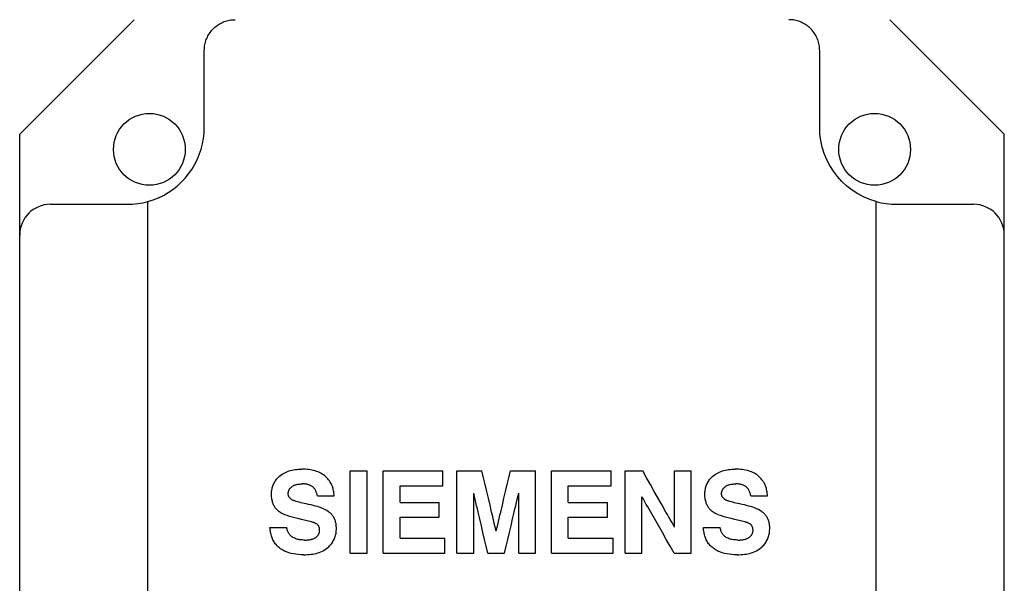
# Model space of a CAD drawing. Extents: x 0 to 1069, y 0 to 756.
# Tile 9 of 24: x 102 to 198, y 471 to 526. Entities that reach past the tile are written whole.
import ezdxf

# ---------------------------------------------------------------- set-up
doc = ezdxf.new("R2010")
doc.units = 0
doc.header["$LTSCALE"] = 12.73
doc.header["$MEASUREMENT"] = 0
doc.layers.add('12000_RIGHT', color=7, linetype='CONTINUOUS')

msp = doc.modelspace()

# ---------------------------------------------------------------- linework, layer by layer
at = {"layer": '12000_RIGHT', "color": 7, "linetype": 'CONTINUOUS', "lineweight": 25}
for p, q in [((101.814463, 514.863501), (112.961649, 526.010687)), ((120.646761, 525.084635), (120.741995, 525.1798)), ((120.741995, 525.1798), (120.84142, 525.270582)), ((120.84142, 525.270582), (120.944912, 525.356875)), ((120.944912, 525.356875), (121.052191, 525.438482)), ((121.052191, 525.438482), (121.162928, 525.515158)), ((121.162928, 525.515158), (121.276804, 525.586676)), ((121.276804, 525.586676), (121.393637, 525.652926)), ((121.393637, 525.652926), (121.513308, 525.713846)), ((121.513308, 525.713846), (121.635702, 525.769388)), ((121.635702, 525.769388), (121.760584, 525.819456)), ((121.760584, 525.819456), (121.887621, 525.863909)), ((121.887621, 525.863909), (122.01648, 525.902617)), ((122.01648, 525.902617), (122.146876, 525.935476)), ((122.146876, 525.935476), (122.278607, 525.96245)), ((122.278607, 525.96245), (122.411478, 525.983496)), ((122.411478, 525.983496), (122.545269, 525.998575)), ((122.545269, 525.998575), (122.679694, 526.007654)), ((122.679694, 526.007654), (122.814461, 526.010687)), ((176.949297, 526.007651), (176.814461, 526.010687)), ((177.083845, 525.99856), (176.949297, 526.007651)), ((177.217821, 525.983446), (177.083845, 525.99856)), ((177.350949, 525.962332), (177.217821, 525.983446)), ((177.482977, 525.935263), (177.350949, 525.962332)), ((177.613676, 525.902277), (177.482977, 525.935263)), ((177.742808, 525.863421), (177.613676, 525.902277)), ((177.870066, 525.818808), (177.742808, 525.863421)), ((177.995098, 525.768587), (177.870066, 525.818808)), ((178.117556, 525.712912), (177.995098, 525.768587)), ((178.2372, 525.651896), (178.117556, 525.712912)), ((178.353909, 525.585608), (178.2372, 525.651896)), ((178.46757, 525.514124), (178.353909, 525.585608)), ((178.578007, 525.437563), (178.46757, 525.514124)), ((178.684933, 525.356146), (178.578007, 525.437563)), ((178.78805, 525.270105), (178.684933, 525.356146)), ((178.887102, 525.179636), (178.78805, 525.270105)), ((178.981989, 525.084818), (178.887102, 525.179636)), ((197.814463, 514.863501), (186.667277, 526.010687)), ((120.005379, 524.06373), (120.055474, 524.188776)), ((120.055474, 524.188776), (120.111096, 524.311407)), ((120.111096, 524.311407), (120.172156, 524.431383)), ((120.172156, 524.431383), (120.238598, 524.548559)), ((120.238598, 524.548559), (120.310374, 524.662798)), ((120.310374, 524.662798), (120.38735, 524.77389)), ((120.38735, 524.77389), (120.469258, 524.881464)), ((120.469258, 524.881464), (120.555809, 524.985151)), ((120.555809, 524.985151), (120.646761, 525.084635)), ((179.072632, 524.985705), (178.981989, 525.084818)), ((179.158928, 524.882395), (179.072632, 524.985705)), ((179.240645, 524.775171), (179.158928, 524.882395)), ((179.317505, 524.664389), (179.240645, 524.775171)), ((179.389243, 524.550371), (179.317505, 524.664389)), ((179.455723, 524.433325), (179.389243, 524.550371)), ((179.516877, 524.313387), (179.455723, 524.433325)), ((179.572634, 524.190687), (179.516877, 524.313387)), ((179.622889, 524.065481), (179.572634, 524.190687)), ((119.817484, 523.14517), (119.826525, 523.279352)), ((119.826525, 523.279352), (119.841555, 523.412947)), ((119.841555, 523.412947), (119.862543, 523.545679)), ((119.862543, 523.545679), (119.889458, 523.677328)), ((119.889458, 523.677328), (119.922266, 523.807703)), ((119.922266, 523.807703), (119.960936, 523.936594)), ((119.960936, 523.936594), (120.005379, 524.06373)), ((179.667496, 523.938116), (179.622889, 524.065481)), ((179.706316, 523.808943), (179.667496, 523.938116)), ((179.739252, 523.67827), (179.706316, 523.808943)), ((179.766262, 523.546328), (179.739252, 523.67827)), ((179.787316, 523.413344), (179.766262, 523.546328)), ((179.802384, 523.279562), (179.787316, 523.413344)), ((179.81144, 523.14525), (179.802384, 523.279562)), ((119.814463, 523.010687), (119.817484, 523.14517)), ((119.814463, 515.510687), (119.814463, 523.010687)), ((179.814463, 523.010687), (179.81144, 523.14525)), ((179.814463, 515.510687), (179.814463, 523.010687)), ((101.814463, 441.157873), (101.814463, 514.863501)), ((119.736073, 514.429167), (119.794838, 514.968531)), ((119.794838, 514.968531), (119.814463, 515.510687)), ((179.842715, 514.860354), (179.814463, 515.510687)), ((179.927267, 514.214831), (179.842715, 514.860354)), ((197.814463, 505.010725), (197.814463, 514.863501)), ((119.502478, 513.370031), (119.638443, 513.895376)), ((119.638443, 513.895376), (119.736073, 514.429167)), ((180.067496, 513.578985), (179.927267, 514.214831)), ((119.118719, 512.356005), (119.328909, 512.855978)), ((119.328909, 512.855978), (119.502478, 513.370031)), ((180.262337, 512.957762), (180.067496, 513.578985)), ((180.510203, 512.356012), (180.262337, 512.957762)), ((118.593361, 511.408816), (118.873087, 511.872774)), ((118.873087, 511.872774), (119.118719, 512.356005)), ((180.809098, 511.778364), (180.510203, 512.356012)), ((181.156672, 511.229151), (180.809098, 511.778364)), ((117.937643, 510.547842), (118.281023, 510.966444)), ((118.281023, 510.966444), (118.593361, 511.408816)), ((181.550309, 510.712301), (181.156672, 511.229151)), ((116.738898, 509.454752), (117.164568, 509.78999)), ((117.164568, 509.78999), (117.564879, 510.155028)), ((117.564879, 510.155028), (117.937643, 510.547842)), ((181.987223, 510.231436), (181.550309, 510.712301)), ((182.46435, 509.789995), (181.987223, 510.231436)), ((182.977999, 509.391455), (182.46435, 509.789995)), ((115.333536, 508.645178), (115.820921, 508.880852)), ((115.820921, 508.880852), (116.290194, 509.151167)), ((116.290194, 509.151167), (116.738898, 509.454752)), ((183.524104, 509.038965), (182.977999, 509.391455)), ((184.098418, 508.735216), (183.524104, 509.038965)), ((104.814463, 508.010687), (112.314463, 508.010687)), ((114.314463, 508.282271), (114.830508, 508.445318)), ((114.314463, 447.739103), (114.314463, 508.282271)), ((114.830508, 508.445318), (115.333536, 508.645178)), ((184.696688, 508.482376), (184.098418, 508.735216)), ((185.314463, 508.282271), (184.696688, 508.482376)), ((185.314463, 447.739103), (185.314463, 508.282271)), ((187.314463, 508.010687), (194.814463, 508.010687)), ((197.814463, 441.157873), (197.814463, 505.010687)), ((127.796259, 481.903602), (127.937662, 481.960689)), ((127.937662, 481.960689), (128.081335, 482.010208)), ((128.081335, 482.010208), (128.226797, 482.05259)), ((128.226797, 482.05259), (128.374157, 482.08834)), ((128.374157, 482.08834), (128.52409, 482.118019)), ((128.52409, 482.118019), (128.677126, 482.142008)), ((128.677126, 482.142008), (128.833737, 482.16055)), ((128.833737, 482.16055), (128.994875, 482.173786)), ((128.994875, 482.173786), (129.161574, 482.181788)), ((129.161574, 482.181788), (129.333811, 482.184482)), ((129.51212, 482.181851), (129.333811, 482.184482)), ((129.684508, 482.17404), (129.51212, 482.181851)), ((129.850951, 482.161132), (129.684508, 482.17404)), ((130.012415, 482.143087), (129.850951, 482.161132)), ((130.169813, 482.119795), (130.012415, 482.143087)), ((130.32363, 482.091053), (130.169813, 482.119795)), ((130.474373, 482.056543), (130.32363, 482.091053)), ((130.62263, 482.015803), (130.474373, 482.056543)), ((130.768563, 481.968384), (130.62263, 482.015803)), ((130.911898, 481.913858), (130.768563, 481.968384)), ((134.048001, 482.010687), (135.677327, 482.010687)), ((134.048001, 474.010687), (134.048001, 482.010687)), ((135.677327, 474.010687), (135.677327, 482.010687)), ((137.268638, 482.010687), (143.074477, 482.010687)), ((137.268638, 474.010687), (137.268638, 482.010687)), ((143.074477, 480.576878), (143.074477, 482.010687)), ((144.448543, 482.010687), (146.881673, 482.010687)), ((144.448543, 474.010687), (144.448543, 482.010687)), ((147.039402, 481.344033), (146.881673, 482.010687)), ((149.504663, 481.344033), (149.662392, 482.010687)), ((149.662392, 482.010687), (152.095522, 482.010687)), ((152.095522, 474.010687), (152.095522, 482.010687)), ((153.67597, 482.010687), (159.481809, 482.010687)), ((153.67597, 474.010687), (153.67597, 482.010687)), ((159.481809, 480.576878), (159.481809, 482.010687)), ((160.850444, 482.010687), (162.555807, 482.010687)), ((160.850444, 474.010687), (160.850444, 482.010687)), ((162.934107, 481.344032), (162.555807, 482.010687)), ((165.662392, 482.010687), (167.29172, 482.010687)), ((165.662392, 476.536145), (165.662392, 482.010687)), ((167.29172, 474.010687), (167.29172, 482.010687)), ((170.050164, 481.903603), (170.191567, 481.960689)), ((170.191567, 481.960689), (170.33524, 482.010208)), ((170.33524, 482.010208), (170.480702, 482.05259)), ((170.480702, 482.05259), (170.628062, 482.08834)), ((170.628062, 482.08834), (170.777994, 482.118019)), ((170.777994, 482.118019), (170.931031, 482.142008)), ((170.931031, 482.142008), (171.087641, 482.16055)), ((171.087641, 482.16055), (171.24878, 482.173786)), ((171.24878, 482.173786), (171.415478, 482.181788)), ((171.415478, 482.181788), (171.587715, 482.184482)), ((171.766024, 482.181851), (171.587715, 482.184482)), ((171.938412, 482.17404), (171.766024, 482.181851)), ((172.104855, 482.161132), (171.938412, 482.17404)), ((172.26632, 482.143087), (172.104855, 482.161132)), ((172.423718, 482.119795), (172.26632, 482.143087)), ((172.577534, 482.091053), (172.423718, 482.119795)), ((172.728278, 482.056543), (172.577534, 482.091053)), ((172.876534, 482.015803), (172.728278, 482.056543)), ((173.022467, 481.968383), (172.876534, 482.015803)), ((173.165802, 481.913858), (173.022467, 481.968383)), ((126.679846, 480.945813), (126.736489, 481.035118)), ((126.736489, 481.035118), (126.797238, 481.121427)), ((126.797238, 481.121427), (126.861637, 481.204313)), ((126.861637, 481.204313), (126.929261, 481.283415)), ((126.929261, 481.283415), (126.999964, 481.358859)), ((126.999964, 481.358859), (127.073721, 481.430993)), ((127.073721, 481.430993), (127.150511, 481.500164)), ((127.150511, 481.500164), (127.268898, 481.59629)), ((127.268898, 481.59629), (127.393114, 481.684731)), ((127.393114, 481.684731), (127.523072, 481.765618)), ((127.523072, 481.765618), (127.657793, 481.83864)), ((127.657793, 481.83864), (127.796259, 481.903602)), ((131.052183, 481.851856), (130.911898, 481.913858)), ((131.188837, 481.782073), (131.052183, 481.851856)), ((131.321078, 481.704435), (131.188837, 481.782073)), ((131.448126, 481.618937), (131.321078, 481.704435)), ((131.569762, 481.525296), (131.448126, 481.618937)), ((131.663264, 481.444103), (131.569762, 481.525296)), ((131.754359, 481.356003), (131.663264, 481.444103)), ((131.842984, 481.260548), (131.754359, 481.356003)), ((131.928698, 481.157888), (131.842984, 481.260548)), ((132.010832, 481.048546), (131.928698, 481.157888)), ((132.089026, 480.93278), (132.010832, 481.048546)), ((147.197133, 480.677374), (147.039402, 481.344033)), ((149.346932, 480.677374), (149.504663, 481.344033)), ((163.312411, 480.677373), (162.934107, 481.344032)), ((168.93375, 480.945813), (168.990393, 481.035118)), ((168.990393, 481.035118), (169.051142, 481.121428)), ((169.051142, 481.121428), (169.115542, 481.204314)), ((169.115542, 481.204314), (169.183165, 481.283415)), ((169.183165, 481.283415), (169.253868, 481.358859)), ((169.253868, 481.358859), (169.327626, 481.430993)), ((169.327626, 481.430993), (169.404415, 481.500164)), ((169.404415, 481.500164), (169.522803, 481.59629)), ((169.522803, 481.59629), (169.647017, 481.684732)), ((169.647017, 481.684732), (169.776976, 481.765619)), ((169.776976, 481.765619), (169.911698, 481.83864)), ((169.911698, 481.83864), (170.050164, 481.903603)), ((173.306088, 481.851856), (173.165802, 481.913858)), ((173.44274, 481.782073), (173.306088, 481.851856)), ((173.574982, 481.704434), (173.44274, 481.782073)), ((173.702031, 481.618936), (173.574982, 481.704434)), ((173.823666, 481.525295), (173.702031, 481.618936)), ((173.917168, 481.444103), (173.823666, 481.525295)), ((174.008263, 481.356002), (173.917168, 481.444103)), ((174.096888, 481.260548), (174.008263, 481.356002)), ((174.182602, 481.157887), (174.096888, 481.260548)), ((174.264737, 481.048546), (174.182602, 481.157887)), ((174.34293, 480.932779), (174.264737, 481.048546)), ((126.370871, 479.932063), (126.381029, 480.040013)), ((126.381029, 480.040013), (126.39563, 480.147241)), ((126.39563, 480.147241), (126.414828, 480.253727)), ((126.414828, 480.253727), (126.43865, 480.359029)), ((126.43865, 480.359029), (126.46711, 480.462651)), ((126.46711, 480.462651), (126.500214, 480.564102)), ((126.500214, 480.564102), (126.537993, 480.663114)), ((126.537993, 480.663114), (126.580492, 480.75971)), ((126.580492, 480.75971), (126.627766, 480.853935)), ((126.627766, 480.853935), (126.679846, 480.945813)), ((128.016104, 479.993883), (128.026938, 480.03298)), ((128.026938, 480.03298), (128.039831, 480.071707)), ((128.039831, 480.071707), (128.054737, 480.109885)), ((128.054737, 480.109885), (128.071617, 480.14734)), ((128.071617, 480.14734), (128.090424, 480.183897)), ((128.090424, 480.183897), (128.111094, 480.219464)), ((128.111094, 480.219464), (128.133541, 480.254029)), ((128.133541, 480.254029), (128.157677, 480.287584)), ((128.157677, 480.287584), (128.183415, 480.320121)), ((128.183415, 480.320121), (128.210673, 480.351635)), ((128.210673, 480.351635), (128.239416, 480.382157)), ((128.239416, 480.382157), (128.26964, 480.411735)), ((128.26964, 480.411735), (128.301333, 480.440419)), ((128.301333, 480.440419), (128.33449, 480.468257)), ((128.33449, 480.468257), (128.39124, 480.510708)), ((128.39124, 480.510708), (128.450806, 480.548786)), ((128.450806, 480.548786), (128.512946, 480.582805)), ((128.512946, 480.582805), (128.577082, 480.612892)), ((128.577082, 480.612892), (128.64272, 480.639215)), ((128.64272, 480.639215), (128.709643, 480.66208)), ((128.709643, 480.66208), (128.777636, 480.681773)), ((128.777636, 480.681773), (128.846445, 480.698531)), ((128.846445, 480.698531), (128.916188, 480.712614)), ((128.916188, 480.712614), (128.987337, 480.724303)), ((128.987337, 480.724303), (129.060248, 480.733775)), ((129.060248, 480.733775), (129.135197, 480.74112)), ((129.135197, 480.74112), (129.212731, 480.746388)), ((129.212731, 480.746388), (129.293423, 480.749589)), ((129.293423, 480.749589), (129.377261, 480.750673)), ((129.452021, 480.749669), (129.377261, 480.750673)), ((129.524592, 480.746685), (129.452021, 480.749669)), ((129.594887, 480.741754), (129.524592, 480.746685)), ((129.663206, 480.73486), (129.594887, 480.741754)), ((129.72999, 480.725963), (129.663206, 480.73486)), ((129.795561, 480.714968), (129.72999, 480.725963)), ((129.860165, 480.701744), (129.795561, 480.714968)), ((129.923994, 480.68612), (129.860165, 480.701744)), ((129.987183, 480.667894), (129.923994, 480.68612)), ((130.049729, 480.646867), (129.987183, 480.667894)), ((130.111462, 480.622851), (130.049729, 480.646867)), ((130.172112, 480.595727), (130.111462, 480.622851)), ((130.231253, 480.565491), (130.172112, 480.595727)), ((130.288555, 480.532106), (130.231253, 480.565491)), ((130.343994, 480.495412), (130.288555, 480.532106)), ((130.397938, 480.454135), (130.343994, 480.495412)), ((130.44838, 480.408977), (130.397938, 480.454135)), ((130.495489, 480.360162), (130.44838, 480.408977)), ((130.539179, 480.308252), (130.495489, 480.360162)), ((130.579432, 480.253765), (130.539179, 480.308252)), ((130.616465, 480.197025), (130.579432, 480.253765)), ((130.650481, 480.138376), (130.616465, 480.197025)), ((130.681645, 480.078203), (130.650481, 480.138376)), ((130.710244, 480.016533), (130.681645, 480.078203)), ((130.736678, 479.953036), (130.710244, 480.016533)), ((132.163411, 480.810415), (132.089026, 480.93278)), ((132.215214, 480.712463), (132.163411, 480.810415)), ((132.260407, 480.611167), (132.215214, 480.712463)), ((132.299736, 480.507401), (132.260407, 480.611167)), ((132.333733, 480.402269), (132.299736, 480.507401)), ((132.363007, 480.296491), (132.333733, 480.402269)), ((132.388266, 480.189912), (132.363007, 480.296491)), ((132.410204, 480.08153), (132.388266, 480.189912)), ((132.429385, 479.969848), (132.410204, 480.08153)), ((138.897966, 480.576878), (143.074477, 480.576878)), ((138.897966, 478.931257), (138.897966, 480.576878)), ((147.354865, 480.010709), (147.197133, 480.677374)), ((147.512598, 479.34404), (147.354865, 480.010709)), ((149.031467, 479.34404), (149.1892, 480.010709)), ((149.1892, 480.010709), (149.346932, 480.677374)), ((155.305298, 480.576878), (159.481809, 480.576878)), ((155.305298, 478.931257), (155.305298, 480.576878)), ((163.690716, 480.010708), (163.312411, 480.677373)), ((164.447335, 478.677365), (163.690716, 480.010708)), ((168.624775, 479.932063), (168.634934, 480.040013)), ((168.634934, 480.040013), (168.649535, 480.147241)), ((168.649535, 480.147241), (168.668732, 480.253727)), ((168.668732, 480.253727), (168.692555, 480.359029)), ((168.692555, 480.359029), (168.721014, 480.462651)), ((168.721014, 480.462651), (168.754118, 480.564102)), ((168.754118, 480.564102), (168.791897, 480.663114)), ((168.791897, 480.663114), (168.834397, 480.75971)), ((168.834397, 480.75971), (168.88167, 480.853935)), ((168.88167, 480.853935), (168.93375, 480.945813)), ((170.270008, 479.993884), (170.280842, 480.032982)), ((170.280842, 480.032982), (170.293736, 480.071708)), ((170.293736, 480.071708), (170.308642, 480.109887)), ((170.308642, 480.109887), (170.325522, 480.147341)), ((170.325522, 480.147341), (170.344328, 480.183898)), ((170.344328, 480.183898), (170.364998, 480.219465)), ((170.364998, 480.219465), (170.387446, 480.254031)), ((170.387446, 480.254031), (170.411581, 480.287586)), ((170.411581, 480.287586), (170.437319, 480.320123)), ((170.437319, 480.320123), (170.464577, 480.351636)), ((170.464577, 480.351636), (170.493321, 480.382158)), ((170.493321, 480.382158), (170.523543, 480.411736)), ((170.523543, 480.411736), (170.555237, 480.440419)), ((170.555237, 480.440419), (170.588395, 480.468257)), ((170.588395, 480.468257), (170.645144, 480.510709)), ((170.645144, 480.510709), (170.70471, 480.548786)), ((170.70471, 480.548786), (170.76685, 480.582805)), ((170.76685, 480.582805), (170.830984, 480.612892)), ((170.830984, 480.612892), (170.896622, 480.639215)), ((170.896622, 480.639215), (170.963547, 480.66208)), ((170.963547, 480.66208), (171.031538, 480.681773)), ((171.031538, 480.681773), (171.100348, 480.698531)), ((171.100348, 480.698531), (171.17009, 480.712614)), ((171.17009, 480.712614), (171.24124, 480.724303)), ((171.24124, 480.724303), (171.31415, 480.733775)), ((171.31415, 480.733775), (171.389101, 480.74112)), ((171.389101, 480.74112), (171.466633, 480.746388)), ((171.466633, 480.746388), (171.547325, 480.749589)), ((171.547325, 480.749589), (171.631163, 480.750673)), ((171.705923, 480.749669), (171.631163, 480.750673)), ((171.778494, 480.746685), (171.705923, 480.749669)), ((171.84879, 480.741754), (171.778494, 480.746685)), ((171.917109, 480.73486), (171.84879, 480.741754)), ((171.983895, 480.725963), (171.917109, 480.73486)), ((172.049464, 480.714968), (171.983895, 480.725963)), ((172.114069, 480.701744), (172.049464, 480.714968)), ((172.177899, 480.686121), (172.114069, 480.701744)), ((172.241087, 480.667894), (172.177899, 480.686121)), ((172.303633, 480.646867), (172.241087, 480.667894)), ((172.365366, 480.622851), (172.303633, 480.646867)), ((172.426016, 480.595727), (172.365366, 480.622851)), ((172.485157, 480.565491), (172.426016, 480.595727)), ((172.54246, 480.532106), (172.485157, 480.565491)), ((172.597899, 480.495412), (172.54246, 480.532106)), ((172.651842, 480.454135), (172.597899, 480.495412)), ((172.702284, 480.408977), (172.651842, 480.454135)), ((172.749394, 480.360162), (172.702284, 480.408977)), ((172.793084, 480.308252), (172.749394, 480.360162)), ((172.833336, 480.253765), (172.793084, 480.308252)), ((172.870367, 480.197025), (172.833336, 480.253765)), ((172.904385, 480.138375), (172.870367, 480.197025)), ((172.935549, 480.078203), (172.904385, 480.138375)), ((172.964148, 480.016533), (172.935549, 480.078203)), ((172.99058, 479.953036), (172.964148, 480.016533)), ((174.417315, 480.810415), (174.34293, 480.932779)), ((174.469117, 480.712462), (174.417315, 480.810415)), ((174.514309, 480.611167), (174.469117, 480.712462)), ((174.553641, 480.5074), (174.514309, 480.611167)), ((174.587635, 480.402269), (174.553641, 480.5074)), ((174.616909, 480.296491), (174.587635, 480.402269)), ((174.64217, 480.189912), (174.616909, 480.296491)), ((174.664109, 480.08153), (174.64217, 480.189912)), ((174.683289, 479.969848), (174.664109, 480.08153)), ((126.363003, 479.713331), (126.364933, 479.823224)), ((126.365466, 479.598546), (126.363003, 479.713331)), ((126.364933, 479.823224), (126.370871, 479.932063)), ((126.37278, 479.485886), (126.365466, 479.598546)), ((126.384823, 479.375225), (126.37278, 479.485886)), ((126.401427, 479.266806), (126.384823, 479.375225)), ((126.422387, 479.161103), (126.401427, 479.266806)), ((126.447548, 479.058338), (126.422387, 479.161103)), ((126.476817, 478.958335), (126.447548, 479.058338)), ((127.992331, 479.794798), (127.993237, 479.835242)), ((127.992699, 479.77005), (127.992331, 479.794798)), ((127.993834, 479.745348), (127.992699, 479.77005)), ((127.993237, 479.835242), (127.995999, 479.875314)), ((127.995781, 479.720695), (127.993834, 479.745348)), ((127.998593, 479.696092), (127.995781, 479.720695)), ((127.995999, 479.875314), (128.000685, 479.915071)), ((128.002329, 479.671537), (127.998593, 479.696092)), ((128.000685, 479.915071), (128.007365, 479.954575)), ((128.007059, 479.647024), (128.002329, 479.671537)), ((128.01285, 479.622558), (128.007059, 479.647024)), ((128.007365, 479.954575), (128.016104, 479.993883)), ((128.019781, 479.598174), (128.01285, 479.622558)), ((128.027935, 479.573916), (128.019781, 479.598174)), ((128.037388, 479.54984), (128.027935, 479.573916)), ((128.048176, 479.526052), (128.037388, 479.54984)), ((128.060339, 479.502666), (128.048176, 479.526052)), ((128.073916, 479.479785), (128.060339, 479.502666)), ((128.088965, 479.457444), (128.073916, 479.479785)), ((128.105551, 479.435663), (128.088965, 479.457444)), ((128.142363, 479.392608), (128.105551, 479.435663)), ((128.181467, 479.351747), (128.142363, 479.392608)), ((128.222979, 479.313059), (128.181467, 479.351747)), ((128.267014, 479.276525), (128.222979, 479.313059)), ((128.313536, 479.242177), (128.267014, 479.276525)), ((128.362286, 479.210129), (128.313536, 479.242177)), ((128.412983, 479.180498), (128.362286, 479.210129)), ((128.465365, 479.15339), (128.412983, 479.180498)), ((128.519354, 479.128746), (128.465365, 479.15339)), ((128.575005, 479.106398), (128.519354, 479.128746)), ((128.632367, 479.086179), (128.575005, 479.106398)), ((128.776299, 479.040735), (128.632367, 479.086179)), ((128.924918, 478.9976), (128.776299, 479.040735)), ((130.761212, 479.887493), (130.736678, 479.953036)), ((130.784014, 479.819741), (130.761212, 479.887493)), ((130.805271, 479.749357), (130.784014, 479.819741)), ((130.825154, 479.675867), (130.805271, 479.749357)), ((130.843655, 479.599282), (130.825154, 479.675867)), ((130.843655, 479.599282), (132.472983, 479.599282)), ((132.446137, 479.853437), (132.429385, 479.969848)), ((132.460673, 479.730279), (132.446137, 479.853437)), ((132.472983, 479.599282), (132.460673, 479.730279)), ((146.149828, 479.529127), (146.077871, 479.832819)), ((146.077871, 474.010687), (146.077871, 479.832819)), ((146.221784, 479.225437), (146.149828, 479.529127)), ((146.293741, 478.921748), (146.221784, 479.225437)), ((147.670333, 478.677366), (147.512598, 479.34404)), ((148.873732, 478.677366), (149.031467, 479.34404)), ((150.250325, 478.921748), (150.322281, 479.225437)), ((150.322281, 479.225437), (150.394237, 479.529127)), ((150.394237, 479.529127), (150.466194, 479.832819)), ((150.466194, 474.010687), (150.466194, 479.832819)), ((162.621581, 479.253048), (162.479772, 479.501522)), ((162.479772, 474.010687), (162.479772, 479.501522)), ((162.763391, 479.004574), (162.621581, 479.253048)), ((168.616907, 479.713331), (168.618838, 479.823224)), ((168.61937, 479.598546), (168.616907, 479.713331)), ((168.618838, 479.823224), (168.624775, 479.932063)), ((168.626685, 479.485886), (168.61937, 479.598546)), ((168.638728, 479.375225), (168.626685, 479.485886)), ((168.655331, 479.266806), (168.638728, 479.375225)), ((168.676291, 479.161103), (168.655331, 479.266806)), ((168.701453, 479.058339), (168.676291, 479.161103)), ((168.730719, 478.958335), (168.701453, 479.058339)), ((170.246235, 479.794798), (170.247141, 479.835243)), ((170.246603, 479.77005), (170.246235, 479.794798)), ((170.247738, 479.745348), (170.246603, 479.77005)), ((170.247141, 479.835243), (170.249903, 479.875314)), ((170.249686, 479.720695), (170.247738, 479.745348)), ((170.252497, 479.696092), (170.249686, 479.720695)), ((170.249903, 479.875314), (170.254589, 479.915072)), ((170.256234, 479.671537), (170.252497, 479.696092)), ((170.254589, 479.915072), (170.261269, 479.954576)), ((170.260964, 479.647024), (170.256234, 479.671537)), ((170.266754, 479.622558), (170.260964, 479.647024)), ((170.261269, 479.954576), (170.270008, 479.993884)), ((170.273686, 479.598174), (170.266754, 479.622558)), ((170.28184, 479.573916), (170.273686, 479.598174)), ((170.291291, 479.549841), (170.28184, 479.573916)), ((170.30208, 479.526052), (170.291291, 479.549841)), ((170.314244, 479.502667), (170.30208, 479.526052)), ((170.32782, 479.479786), (170.314244, 479.502667)), ((170.342867, 479.457445), (170.32782, 479.479786)), ((170.359455, 479.435664), (170.342867, 479.457445)), ((170.396265, 479.392609), (170.359455, 479.435664)), ((170.43537, 479.351748), (170.396265, 479.392609)), ((170.476881, 479.31306), (170.43537, 479.351748)), ((170.520916, 479.276526), (170.476881, 479.31306)), ((170.567438, 479.242179), (170.520916, 479.276526)), ((170.616188, 479.21013), (170.567438, 479.242179)), ((170.666886, 479.180499), (170.616188, 479.21013)), ((170.719265, 479.153391), (170.666886, 479.180499)), ((170.773257, 479.128746), (170.719265, 479.153391)), ((170.828907, 479.106398), (170.773257, 479.128746)), ((170.886271, 479.086178), (170.828907, 479.106398)), ((171.030203, 479.040735), (170.886271, 479.086178)), ((171.178822, 478.9976), (171.030203, 479.040735)), ((173.015116, 479.887493), (172.99058, 479.953036)), ((173.037918, 479.819741), (173.015116, 479.887493)), ((173.059176, 479.749357), (173.037918, 479.819741)), ((173.079058, 479.675867), (173.059176, 479.749357)), ((173.097559, 479.599282), (173.079058, 479.675867)), ((173.097559, 479.599282), (174.726887, 479.599282)), ((174.700041, 479.853437), (174.683289, 479.969848)), ((174.714577, 479.730279), (174.700041, 479.853437)), ((174.726887, 479.599282), (174.714577, 479.730279)), ((126.505232, 478.874437), (126.476817, 478.958335)), ((126.536591, 478.792969), (126.505232, 478.874437)), ((126.571038, 478.71385), (126.536591, 478.792969)), ((126.608504, 478.637299), (126.571038, 478.71385)), ((126.648787, 478.563726), (126.608504, 478.637299)), ((126.691744, 478.493311), (126.648787, 478.563726)), ((126.73733, 478.425869), (126.691744, 478.493311)), ((126.792302, 478.353229), (126.73733, 478.425869)), ((126.853434, 478.28181), (126.792302, 478.353229)), ((126.921112, 478.211601), (126.853434, 478.28181)), ((126.995526, 478.142707), (126.921112, 478.211601)), ((127.076277, 478.075567), (126.995526, 478.142707)), ((129.078143, 478.95647), (128.924918, 478.9976)), ((129.235863, 478.917125), (129.078143, 478.95647)), ((129.397955, 478.879398), (129.235863, 478.917125)), ((129.564341, 478.843137), (129.397955, 478.879398)), ((129.73502, 478.808208), (129.564341, 478.843137)), ((129.987936, 478.755649), (129.73502, 478.808208)), ((130.221131, 478.702595), (129.987936, 478.755649)), ((130.437868, 478.648667), (130.221131, 478.702595)), ((130.642384, 478.59302), (130.437868, 478.648667)), ((130.837981, 478.53469), (130.642384, 478.59302)), ((131.02796, 478.472322), (130.837981, 478.53469)), ((131.214989, 478.404221), (131.02796, 478.472322)), ((131.399142, 478.329071), (131.214989, 478.404221)), ((131.579684, 478.245269), (131.399142, 478.329071)), ((131.75503, 478.150904), (131.579684, 478.245269)), ((131.922587, 478.043355), (131.75503, 478.150904)), ((138.897966, 478.931257), (142.710594, 478.931257)), ((142.710594, 477.497449), (142.710594, 478.931257)), ((146.365697, 478.61806), (146.293741, 478.921748)), ((146.437652, 478.314373), (146.365697, 478.61806)), ((146.509608, 478.010687), (146.437652, 478.314373)), ((147.828068, 478.010687), (147.670333, 478.677366)), ((148.715997, 478.010687), (148.873732, 478.677366)), ((150.034458, 478.010687), (150.106413, 478.314373)), ((150.106413, 478.314373), (150.178369, 478.61806)), ((150.178369, 478.61806), (150.250325, 478.921748)), ((155.305298, 478.931257), (159.117925, 478.931257)), ((159.117925, 477.497449), (159.117925, 478.931257)), ((162.905199, 478.756102), (162.763391, 479.004574)), ((163.047008, 478.507629), (162.905199, 478.756102)), ((164.472081, 476.010666), (163.047008, 478.507629)), ((164.825649, 478.010687), (164.447335, 478.677365)), ((168.759137, 478.874436), (168.730719, 478.958335)), ((168.790495, 478.792967), (168.759137, 478.874436)), ((168.824942, 478.713848), (168.790495, 478.792967)), ((168.862408, 478.637297), (168.824942, 478.713848)), ((168.902691, 478.563724), (168.862408, 478.637297)), ((168.945649, 478.49331), (168.902691, 478.563724)), ((168.991234, 478.425869), (168.945649, 478.49331)), ((169.046206, 478.35323), (168.991234, 478.425869)), ((169.107336, 478.28181), (169.046206, 478.35323)), ((169.175017, 478.211601), (169.107336, 478.28181)), ((169.24943, 478.142707), (169.175017, 478.211601)), ((169.33018, 478.075567), (169.24943, 478.142707)), ((171.332045, 478.95647), (171.178822, 478.9976)), ((171.489766, 478.917124), (171.332045, 478.95647)), ((171.651858, 478.879398), (171.489766, 478.917124)), ((171.818243, 478.843137), (171.651858, 478.879398)), ((171.988922, 478.808208), (171.818243, 478.843137)), ((172.241839, 478.755649), (171.988922, 478.808208)), ((172.475035, 478.702595), (172.241839, 478.755649)), ((172.691771, 478.648667), (172.475035, 478.702595)), ((172.896288, 478.59302), (172.691771, 478.648667)), ((173.091885, 478.534689), (172.896288, 478.59302)), ((173.281863, 478.472322), (173.091885, 478.534689)), ((173.468891, 478.404221), (173.281863, 478.472322)), ((173.653046, 478.32907), (173.468891, 478.404221)), ((173.833588, 478.245269), (173.653046, 478.32907)), ((174.008934, 478.150903), (173.833588, 478.245269)), ((174.176491, 478.043354), (174.008934, 478.150903)), ((127.162867, 478.010676), (127.076277, 478.075567)), ((127.203181, 477.982617), (127.162867, 478.010676)), ((127.244589, 477.955052), (127.203181, 477.982617)), ((127.287108, 477.92796), (127.244589, 477.955052)), ((127.330746, 477.901321), (127.287108, 477.92796)), ((127.375517, 477.875116), (127.330746, 477.901321)), ((127.421431, 477.849325), (127.375517, 477.875116)), ((127.65308, 477.743152), (127.421431, 477.849325)), ((127.892395, 477.656603), (127.65308, 477.743152)), ((128.134808, 477.580315), (127.892395, 477.656603)), ((128.381077, 477.509857), (128.134808, 477.580315)), ((128.643734, 477.439969), (128.381077, 477.509857)), ((128.938998, 477.366009), (128.643734, 477.439969)), ((129.284537, 477.283956), (128.938998, 477.366009)), ((129.422343, 477.251664), (129.284537, 477.283956)), ((129.560755, 477.218566), (129.422343, 477.251664)), ((129.699765, 477.184723), (129.560755, 477.218566)), ((129.839363, 477.1502), (129.699765, 477.184723)), ((129.979544, 477.11506), (129.839363, 477.1502)), ((131.93017, 478.037952), (131.922587, 478.043355)), ((131.937708, 478.032533), (131.93017, 478.037952)), ((131.945198, 478.027097), (131.937708, 478.032533)), ((131.952641, 478.021645), (131.945198, 478.027097)), ((131.960038, 478.016176), (131.952641, 478.021645)), ((131.967388, 478.010691), (131.960038, 478.016176)), ((132.041499, 477.952389), (131.967388, 478.010691)), ((132.110833, 477.892333), (132.041499, 477.952389)), ((132.175421, 477.830773), (132.110833, 477.892333)), ((132.23502, 477.768239), (132.175421, 477.830773)), ((132.289523, 477.705129), (132.23502, 477.768239)), ((132.339203, 477.641481), (132.289523, 477.705129)), ((132.388121, 477.571548), (132.339203, 477.641481)), ((132.433058, 477.499192), (132.388121, 477.571548)), ((132.474133, 477.424388), (132.433058, 477.499192)), ((132.511305, 477.34749), (132.474133, 477.424388)), ((132.544493, 477.268982), (132.511305, 477.34749)), ((132.573769, 477.189208), (132.544493, 477.268982)), ((132.599293, 477.108426), (132.573769, 477.189208)), ((138.897966, 477.497449), (142.710594, 477.497449)), ((138.897966, 475.444495), (138.897966, 477.497449)), ((146.667571, 477.344008), (146.509608, 478.010687)), ((146.825533, 476.677333), (146.667571, 477.344008)), ((147.902062, 477.697949), (147.828068, 478.010687)), ((147.976055, 477.385211), (147.902062, 477.697949)), ((148.050049, 477.072471), (147.976055, 477.385211)), ((148.494016, 477.072471), (148.56801, 477.385211)), ((148.56801, 477.385211), (148.642003, 477.697949)), ((148.642003, 477.697949), (148.715997, 478.010687)), ((149.718532, 476.677333), (149.876495, 477.344008)), ((149.876495, 477.344008), (150.034458, 478.010687)), ((155.305298, 477.497449), (159.117925, 477.497449)), ((155.305298, 475.444495), (155.305298, 477.497449)), ((164.965104, 477.764932), (164.825649, 478.010687)), ((165.104561, 477.519176), (164.965104, 477.764932)), ((165.244019, 477.273419), (165.104561, 477.519176)), ((165.383476, 477.027662), (165.244019, 477.273419)), ((169.416771, 478.010676), (169.33018, 478.075567)), ((169.457085, 477.982617), (169.416771, 478.010676)), ((169.498494, 477.955052), (169.457085, 477.982617)), ((169.541012, 477.92796), (169.498494, 477.955052)), ((169.58465, 477.901321), (169.541012, 477.92796)), ((169.629422, 477.875116), (169.58465, 477.901321)), ((169.675335, 477.849325), (169.629422, 477.875116)), ((169.906985, 477.743152), (169.675335, 477.849325)), ((170.1463, 477.656603), (169.906985, 477.743152)), ((170.388712, 477.580315), (170.1463, 477.656603)), ((170.634981, 477.509857), (170.388712, 477.580315)), ((170.897639, 477.439969), (170.634981, 477.509857)), ((171.192902, 477.366009), (170.897639, 477.439969)), ((171.538441, 477.283956), (171.192902, 477.366009)), ((171.676247, 477.251664), (171.538441, 477.283956)), ((171.814659, 477.218566), (171.676247, 477.251664)), ((171.953669, 477.184723), (171.814659, 477.218566)), ((172.093268, 477.1502), (171.953669, 477.184723)), ((172.233448, 477.11506), (172.093268, 477.1502)), ((174.184075, 478.037952), (174.176491, 478.043354)), ((174.191611, 478.032533), (174.184075, 478.037952)), ((174.199101, 478.027097), (174.191611, 478.032533)), ((174.206545, 478.021645), (174.199101, 478.027097)), ((174.213942, 478.016176), (174.206545, 478.021645)), ((174.221293, 478.010691), (174.213942, 478.016176)), ((174.295401, 477.952389), (174.221293, 478.010691)), ((174.364735, 477.892333), (174.295401, 477.952389)), ((174.429324, 477.830772), (174.364735, 477.892333)), ((174.488922, 477.768239), (174.429324, 477.830772)), ((174.543425, 477.705129), (174.488922, 477.768239)), ((174.593106, 477.64148), (174.543425, 477.705129)), ((174.642023, 477.571548), (174.593106, 477.64148)), ((174.686962, 477.499192), (174.642023, 477.571548)), ((174.728037, 477.424388), (174.686962, 477.499192)), ((174.76521, 477.34749), (174.728037, 477.424388)), ((174.798397, 477.268981), (174.76521, 477.34749)), ((174.827673, 477.189208), (174.798397, 477.268981)), ((174.853197, 477.108426), (174.827673, 477.189208)), ((126.229817, 476.379029), (126.216364, 476.50899)), ((126.216364, 476.50899), (127.845692, 476.50899)), ((126.245541, 476.254888), (126.229817, 476.379029)), ((126.263407, 476.13658), (126.245541, 476.254888)), ((127.864687, 476.425054), (127.845692, 476.50899)), ((127.88592, 476.344102), (127.864687, 476.425054)), ((127.909397, 476.266204), (127.88592, 476.344102)), ((127.935248, 476.191147), (127.909397, 476.266204)), ((127.963646, 476.118619), (127.935248, 476.191147)), ((130.120293, 477.079366), (129.979544, 477.11506)), ((130.261603, 477.043181), (130.120293, 477.079366)), ((130.320895, 477.027328), (130.261603, 477.043181)), ((130.376761, 477.011192), (130.320895, 477.027328)), ((130.429468, 476.994742), (130.376761, 477.011192)), ((130.479899, 476.977733), (130.429468, 476.994742)), ((130.528681, 476.959919), (130.479899, 476.977733)), ((130.576382, 476.940979), (130.528681, 476.959919)), ((130.623598, 476.920473), (130.576382, 476.940979)), ((130.670357, 476.898071), (130.623598, 476.920473)), ((130.716324, 476.873507), (130.670357, 476.898071)), ((130.761038, 476.846481), (130.716324, 476.873507)), ((130.804047, 476.816484), (130.761038, 476.846481)), ((130.837578, 476.78946), (130.804047, 476.816484)), ((130.869049, 476.760451), (130.837578, 476.78946)), ((130.898474, 476.729291), (130.869049, 476.760451)), ((130.92573, 476.696014), (130.898474, 476.729291)), ((130.950566, 476.660854), (130.92573, 476.696014)), ((130.972767, 476.624047), (130.950566, 476.660854)), ((130.992304, 476.585795), (130.972767, 476.624047)), ((131.009198, 476.546291), (130.992304, 476.585795)), ((131.023508, 476.50568), (131.009198, 476.546291)), ((131.035338, 476.464055), (131.023508, 476.50568)), ((131.044791, 476.421498), (131.035338, 476.464055)), ((131.051972, 476.378068), (131.044791, 476.421498)), ((131.056988, 476.333813), (131.051972, 476.378068)), ((131.056956, 476.152503), (131.059931, 476.197348)), ((131.059935, 476.288751), (131.056988, 476.333813)), ((131.059931, 476.197348), (131.060898, 476.24287)), ((131.060898, 476.24287), (131.059935, 476.288751)), ((132.621266, 477.026698), (132.599293, 477.108426)), ((132.639914, 476.943925), (132.621266, 477.026698)), ((132.655436, 476.85994), (132.639914, 476.943925)), ((132.667992, 476.774506), (132.655436, 476.85994)), ((132.677706, 476.687293), (132.667992, 476.774506)), ((132.670828, 476.069626), (132.68174, 476.182415)), ((132.684639, 476.597825), (132.677706, 476.687293)), ((132.68174, 476.182415), (132.688137, 476.296226)), ((132.688822, 476.505772), (132.684639, 476.597825)), ((132.688137, 476.296226), (132.690226, 476.411232)), ((132.690226, 476.411232), (132.688822, 476.505772)), ((146.983494, 476.010664), (146.825533, 476.677333)), ((148.124043, 476.75973), (148.050049, 477.072471)), ((148.198038, 476.446988), (148.124043, 476.75973)), ((148.272033, 476.134245), (148.198038, 476.446988)), ((148.272033, 476.134245), (148.346027, 476.446988)), ((148.346027, 476.446988), (148.420022, 476.75973)), ((148.420022, 476.75973), (148.494016, 477.072471)), ((149.560572, 476.010664), (149.718532, 476.677333)), ((165.522933, 476.781904), (165.383476, 477.027662)), ((165.662392, 476.536145), (165.522933, 476.781904)), ((168.483719, 476.379029), (168.470267, 476.50899)), ((168.470267, 476.50899), (170.099594, 476.50899)), ((168.499443, 476.254888), (168.483719, 476.379029)), ((168.51731, 476.13658), (168.499443, 476.254888)), ((170.11859, 476.425054), (170.099594, 476.50899)), ((170.139822, 476.344102), (170.11859, 476.425054)), ((170.163302, 476.266204), (170.139822, 476.344102)), ((170.18915, 476.191148), (170.163302, 476.266204)), ((170.217549, 476.118619), (170.18915, 476.191148)), ((172.374197, 477.079366), (172.233448, 477.11506)), ((172.515507, 477.043181), (172.374197, 477.079366)), ((172.574797, 477.027328), (172.515507, 477.043181)), ((172.630663, 477.011192), (172.574797, 477.027328)), ((172.683371, 476.994742), (172.630663, 477.011192)), ((172.733803, 476.977733), (172.683371, 476.994742)), ((172.782585, 476.959919), (172.733803, 476.977733)), ((172.830286, 476.940979), (172.782585, 476.959919)), ((172.877501, 476.920473), (172.830286, 476.940979)), ((172.924261, 476.898071), (172.877501, 476.920473)), ((172.970227, 476.873507), (172.924261, 476.898071)), ((173.014941, 476.846481), (172.970227, 476.873507)), ((173.057949, 476.816484), (173.014941, 476.846481)), ((173.091481, 476.789461), (173.057949, 476.816484)), ((173.122952, 476.760451), (173.091481, 476.789461)), ((173.152377, 476.729291), (173.122952, 476.760451)), ((173.179634, 476.696014), (173.152377, 476.729291)), ((173.20447, 476.660855), (173.179634, 476.696014)), ((173.22667, 476.624047), (173.20447, 476.660855)), ((173.246209, 476.585795), (173.22667, 476.624047)), ((173.263102, 476.546292), (173.246209, 476.585795)), ((173.277413, 476.505681), (173.263102, 476.546292)), ((173.289242, 476.464055), (173.277413, 476.505681)), ((173.298695, 476.421499), (173.289242, 476.464055)), ((173.305876, 476.378068), (173.298695, 476.421499)), ((173.310892, 476.333814), (173.305876, 476.378068)), ((173.31086, 476.152503), (173.313835, 476.197348)), ((173.313839, 476.288751), (173.310892, 476.333814)), ((173.313835, 476.197348), (173.314803, 476.24287)), ((173.314803, 476.24287), (173.313839, 476.288751)), ((174.87517, 477.026698), (174.853197, 477.108426)), ((174.893818, 476.943925), (174.87517, 477.026698)), ((174.90934, 476.85994), (174.893818, 476.943925)), ((174.921896, 476.774506), (174.90934, 476.85994)), ((174.93161, 476.687293), (174.921896, 476.774506)), ((174.924733, 476.069626), (174.935644, 476.182415)), ((174.938544, 476.597825), (174.93161, 476.687293)), ((174.935644, 476.182415), (174.942042, 476.296226)), ((174.942726, 476.505772), (174.938544, 476.597825)), ((174.942042, 476.296226), (174.94413, 476.411232)), ((174.94413, 476.411232), (174.942726, 476.505772)), ((126.283491, 476.023003), (126.263407, 476.13658)), ((126.30593, 475.913059), (126.283491, 476.023003)), ((126.33092, 475.806038), (126.30593, 475.913059)), ((126.358761, 475.701216), (126.33092, 475.806038)), ((126.389887, 475.597816), (126.358761, 475.701216)), ((126.424763, 475.495414), (126.389887, 475.597816)), ((126.463858, 475.393978), (126.424763, 475.495414)), ((126.507592, 475.293846), (126.463858, 475.393978)), ((126.556321, 475.195642), (126.507592, 475.293846)), ((127.994845, 476.048392), (127.963646, 476.118619)), ((128.029139, 475.9803), (127.994845, 476.048392)), ((128.066809, 475.914359), (128.029139, 475.9803)), ((128.108118, 475.850743), (128.066809, 475.914359)), ((128.153275, 475.789746), (128.108118, 475.850743)), ((128.202416, 475.731802), (128.153275, 475.789746)), ((128.25552, 475.677403), (128.202416, 475.731802)), ((128.312306, 475.627124), (128.25552, 475.677403)), ((128.372584, 475.581394), (128.312306, 475.627124)), ((128.436499, 475.540239), (128.372584, 475.581394)), ((128.53065, 475.488969), (128.436499, 475.540239)), ((128.62802, 475.444185), (128.53065, 475.488969)), ((128.728136, 475.40555), (128.62802, 475.444185)), ((128.829998, 475.372905), (128.728136, 475.40555)), ((128.932984, 475.345852), (128.829998, 475.372905)), ((129.036942, 475.323876), (128.932984, 475.345852)), ((129.14231, 475.306448), (129.036942, 475.323876)), ((129.249768, 475.29316), (129.14231, 475.306448)), ((129.360257, 475.283731), (129.249768, 475.29316)), ((129.475046, 475.278049), (129.360257, 475.283731)), ((129.594504, 475.276132), (129.475046, 475.278049)), ((129.594504, 475.276132), (129.678753, 475.277067)), ((129.678753, 475.277067), (129.760443, 475.279865)), ((129.760443, 475.279865), (129.839484, 475.28452)), ((129.839484, 475.28452), (129.916193, 475.291067)), ((129.916193, 475.291067), (129.991038, 475.299567)), ((129.991038, 475.299567), (130.06441, 475.310143)), ((130.06441, 475.310143), (130.136641, 475.322963)), ((130.136641, 475.322963), (130.207926, 475.338225)), ((130.207926, 475.338225), (130.278345, 475.356156)), ((130.278345, 475.356156), (130.347876, 475.376998)), ((130.347876, 475.376998), (130.41638, 475.401006)), ((130.41638, 475.401006), (130.48363, 475.428402)), ((130.48363, 475.428402), (130.54924, 475.45934)), ((130.54924, 475.45934), (130.612887, 475.493999)), ((130.612887, 475.493999), (130.674446, 475.532654)), ((130.674446, 475.532654), (130.711644, 475.558774)), ((130.711644, 475.558774), (130.747305, 475.586054)), ((130.747305, 475.586054), (130.781418, 475.614594)), ((130.781418, 475.614594), (130.813971, 475.644492)), ((130.813971, 475.644492), (130.844948, 475.675848)), ((130.844948, 475.675848), (130.874295, 475.708724)), ((130.874295, 475.708724), (130.901875, 475.743107)), ((130.901875, 475.743107), (130.92754, 475.778978)), ((130.92754, 475.778978), (130.951144, 475.816316)), ((130.951144, 475.816316), (130.972542, 475.855096)), ((130.972542, 475.855096), (130.991644, 475.8952)), ((130.991644, 475.8952), (131.008423, 475.936413)), ((131.008423, 475.936413), (131.02285, 475.978518)), ((131.02285, 475.978518), (131.034897, 476.021296)), ((131.034897, 476.021296), (131.044546, 476.06455)), ((131.044546, 476.06455), (131.051863, 476.108262)), ((131.051863, 476.108262), (131.056956, 476.152503)), ((132.356463, 475.127372), (132.410702, 475.222599)), ((132.410702, 475.222599), (132.460085, 475.320326)), ((132.460085, 475.320326), (132.504624, 475.420595)), ((132.504624, 475.420595), (132.544346, 475.523468)), ((132.544346, 475.523468), (132.579275, 475.628985)), ((132.579275, 475.628985), (132.609413, 475.736871)), ((132.609413, 475.736871), (132.634732, 475.846611)), ((132.634732, 475.846611), (132.655205, 475.957684)), ((132.655205, 475.957684), (132.670828, 476.069626)), ((138.897966, 475.444495), (143.259134, 475.444495)), ((143.259134, 474.010687), (143.259134, 475.444495)), ((147.141453, 475.344), (146.983494, 476.010664)), ((147.299412, 474.677341), (147.141453, 475.344)), ((149.244654, 474.677341), (149.402612, 475.344)), ((149.402612, 475.344), (149.560572, 476.010664)), ((155.305298, 475.444495), (159.666466, 475.444495)), ((159.666466, 474.010687), (159.666466, 475.444495)), ((164.85256, 475.344002), (164.472081, 476.010666)), ((165.233037, 474.677342), (164.85256, 475.344002)), ((168.537396, 476.023003), (168.51731, 476.13658)), ((168.559834, 475.91306), (168.537396, 476.023003)), ((168.584824, 475.806038), (168.559834, 475.91306)), ((168.612666, 475.701216), (168.584824, 475.806038)), ((168.643792, 475.597816), (168.612666, 475.701216)), ((168.678667, 475.495415), (168.643792, 475.597816)), ((168.717762, 475.393978), (168.678667, 475.495415)), ((168.761496, 475.293846), (168.717762, 475.393978)), ((168.810225, 475.195643), (168.761496, 475.293846)), ((170.248749, 476.048392), (170.217549, 476.118619)), ((170.283043, 475.9803), (170.248749, 476.048392)), ((170.320711, 475.91436), (170.283043, 475.9803)), ((170.362021, 475.850744), (170.320711, 475.91436)), ((170.407177, 475.789746), (170.362021, 475.850744)), ((170.456318, 475.731802), (170.407177, 475.789746)), ((170.509423, 475.677403), (170.456318, 475.731802)), ((170.566208, 475.627124), (170.509423, 475.677403)), ((170.626486, 475.581394), (170.566208, 475.627124)), ((170.690401, 475.540239), (170.626486, 475.581394)), ((170.784552, 475.488969), (170.690401, 475.540239)), ((170.881922, 475.444185), (170.784552, 475.488969)), ((170.982041, 475.40555), (170.881922, 475.444185)), ((171.083903, 475.372905), (170.982041, 475.40555)), ((171.186886, 475.345852), (171.083903, 475.372905)), ((171.290846, 475.323876), (171.186886, 475.345852)), ((171.396212, 475.306448), (171.290846, 475.323876)), ((171.50367, 475.29316), (171.396212, 475.306448)), ((171.614159, 475.283731), (171.50367, 475.29316)), ((171.728951, 475.278049), (171.614159, 475.283731)), ((171.848408, 475.276132), (171.728951, 475.278049)), ((171.848408, 475.276132), (171.932658, 475.277067)), ((171.932658, 475.277067), (172.014347, 475.279865)), ((172.014347, 475.279865), (172.093388, 475.28452)), ((172.093388, 475.28452), (172.170096, 475.291068)), ((172.170096, 475.291068), (172.244942, 475.299567)), ((172.244942, 475.299567), (172.318314, 475.310143)), ((172.318314, 475.310143), (172.390545, 475.322963)), ((172.390545, 475.322963), (172.46183, 475.338225)), ((172.46183, 475.338225), (172.53225, 475.356156)), ((172.53225, 475.356156), (172.60178, 475.376998)), ((172.60178, 475.376998), (172.670285, 475.401006)), ((172.670285, 475.401006), (172.737534, 475.428403)), ((172.737534, 475.428403), (172.803145, 475.45934)), ((172.803145, 475.45934), (172.866791, 475.493999)), ((172.866791, 475.493999), (172.928351, 475.532654)), ((172.928351, 475.532654), (172.965548, 475.558774)), ((172.965548, 475.558774), (173.00121, 475.586054)), ((173.00121, 475.586054), (173.035323, 475.614594)), ((173.035323, 475.614594), (173.067875, 475.644492)), ((173.067875, 475.644492), (173.098852, 475.675848)), ((173.098852, 475.675848), (173.128199, 475.708724)), ((173.128199, 475.708724), (173.155779, 475.743107)), ((173.155779, 475.743107), (173.181445, 475.778978)), ((173.181445, 475.778978), (173.205048, 475.816316)), ((173.205048, 475.816316), (173.226446, 475.855096)), ((173.226446, 475.855096), (173.245549, 475.8952)), ((173.245549, 475.8952), (173.262328, 475.936413)), ((173.262328, 475.936413), (173.276755, 475.978518)), ((173.276755, 475.978518), (173.288802, 476.021296)), ((173.288802, 476.021296), (173.298451, 476.06455)), ((173.298451, 476.06455), (173.305767, 476.108262)), ((173.305767, 476.108262), (173.31086, 476.152503)), ((174.610367, 475.127372), (174.664606, 475.222599)), ((174.664606, 475.222599), (174.71399, 475.320326)), ((174.71399, 475.320326), (174.758528, 475.420595)), ((174.758528, 475.420595), (174.798251, 475.523468)), ((174.798251, 475.523468), (174.83318, 475.628985)), ((174.83318, 475.628985), (174.863318, 475.736871)), ((174.863318, 475.736871), (174.888636, 475.846611)), ((174.888636, 475.846611), (174.909109, 475.957684)), ((174.909109, 475.957684), (174.924733, 476.069626)), ((126.610249, 475.100217), (126.556321, 475.195642)), ((126.669556, 475.008453), (126.610249, 475.100217)), ((126.734757, 474.920742), (126.669556, 475.008453)), ((126.809256, 474.831635), (126.734757, 474.920742)), ((126.888518, 474.745279), (126.809256, 474.831635)), ((126.972895, 474.661699), (126.888518, 474.745279)), ((127.062746, 474.580923), (126.972895, 474.661699)), ((127.158137, 474.503137), (127.062746, 474.580923)), ((127.2587, 474.428772), (127.158137, 474.503137)), ((127.364029, 474.35828), (127.2587, 474.428772)), ((127.473746, 474.292084), (127.364029, 474.35828)), ((127.587784, 474.230275), (127.473746, 474.292084)), ((131.325472, 474.195177), (131.470595, 474.27161)), ((131.470595, 474.27161), (131.610442, 474.356922)), ((131.610442, 474.356922), (131.743739, 474.450836)), ((131.743739, 474.450836), (131.870304, 474.553596)), ((131.870304, 474.553596), (131.949307, 474.625124)), ((131.949307, 474.625124), (132.025278, 474.699751)), ((132.025278, 474.699751), (132.098198, 474.777826)), ((132.098198, 474.777826), (132.168043, 474.859698)), ((132.168043, 474.859698), (132.234665, 474.945498)), ((132.234665, 474.945498), (132.297629, 475.034865)), ((132.297629, 475.034865), (132.356463, 475.127372)), ((147.457369, 474.010687), (147.299412, 474.677341)), ((149.086696, 474.010687), (149.244654, 474.677341)), ((165.613512, 474.010687), (165.233037, 474.677342)), ((168.864151, 475.100218), (168.810225, 475.195643)), ((168.92346, 475.008454), (168.864151, 475.100218)), ((168.988659, 474.920743), (168.92346, 475.008454)), ((169.06316, 474.831635), (168.988659, 474.920743)), ((169.142422, 474.745278), (169.06316, 474.831635)), ((169.226801, 474.661698), (169.142422, 474.745278)), ((169.316651, 474.580922), (169.226801, 474.661698)), ((169.412043, 474.503136), (169.316651, 474.580922)), ((169.512606, 474.42877), (169.412043, 474.503136)), ((169.617936, 474.358278), (169.512606, 474.42877)), ((169.72765, 474.292083), (169.617936, 474.358278)), ((169.841688, 474.230274), (169.72765, 474.292083)), ((173.579377, 474.195177), (173.724499, 474.27161)), ((173.724499, 474.27161), (173.864346, 474.356922)), ((173.864346, 474.356922), (173.997643, 474.450836)), ((173.997643, 474.450836), (174.124209, 474.553596)), ((174.124209, 474.553596), (174.203211, 474.625124)), ((174.203211, 474.625124), (174.279183, 474.699751)), ((174.279183, 474.699751), (174.352103, 474.777826)), ((174.352103, 474.777826), (174.421948, 474.859698)), ((174.421948, 474.859698), (174.48857, 474.945498)), ((174.48857, 474.945498), (174.551533, 475.034865)), ((174.551533, 475.034865), (174.610367, 475.127372)), ((127.706288, 474.172726), (127.587784, 474.230275)), ((127.829399, 474.119309), (127.706288, 474.172726)), ((128.052567, 474.038383), (127.829399, 474.119309)), ((128.280268, 473.974458), (128.052567, 474.038383)), ((128.512234, 473.925105), (128.280268, 473.974458)), ((128.749028, 473.888396), (128.512234, 473.925105)), ((128.993098, 473.86282), (128.749028, 473.888396)), ((129.248133, 473.847508), (128.993098, 473.86282)), ((129.518469, 473.842323), (129.248133, 473.847508)), ((129.518469, 473.842323), (129.706759, 473.845061)), ((129.706759, 473.845061), (129.888094, 473.853162)), ((129.888094, 473.853162), (130.062445, 473.866521)), ((130.062445, 473.866521), (130.231181, 473.885201)), ((130.231181, 473.885201), (130.39559, 473.909354)), ((130.39559, 473.909354), (130.556349, 473.93926)), ((130.556349, 473.93926), (130.714213, 473.975378)), ((130.714213, 473.975378), (130.870129, 474.018398)), ((130.870129, 474.018398), (131.024348, 474.068986)), ((131.024348, 474.068986), (131.176388, 474.12775)), ((131.176388, 474.12775), (131.325472, 474.195177)), ((134.048001, 474.010687), (135.677327, 474.010687)), ((137.268638, 474.010687), (143.259134, 474.010687)), ((144.448543, 474.010687), (146.077871, 474.010687)), ((147.457369, 474.010687), (149.086696, 474.010687)), ((150.466194, 474.010687), (152.095522, 474.010687)), ((153.67597, 474.010687), (159.666466, 474.010687)), ((160.850444, 474.010687), (162.479772, 474.010687)), ((165.613512, 474.010687), (167.29172, 474.010687)), ((169.96019, 474.172726), (169.841688, 474.230274)), ((170.083302, 474.119309), (169.96019, 474.172726)), ((170.306469, 474.038383), (170.083302, 474.119309)), ((170.53417, 473.974459), (170.306469, 474.038383)), ((170.766137, 473.925105), (170.53417, 473.974459)), ((171.00293, 473.888396), (170.766137, 473.925105)), ((171.247, 473.86282), (171.00293, 473.888396)), ((171.502035, 473.847508), (171.247, 473.86282)), ((171.772372, 473.842323), (171.502035, 473.847508)), ((171.772372, 473.842323), (171.960661, 473.845061)), ((171.960661, 473.845061), (172.141997, 473.853162)), ((172.141997, 473.853162), (172.316347, 473.866521)), ((172.316347, 473.866521), (172.485085, 473.885201)), ((172.485085, 473.885201), (172.649495, 473.909354)), ((172.649495, 473.909354), (172.810252, 473.93926)), ((172.810252, 473.93926), (172.968117, 473.975377)), ((172.968117, 473.975377), (173.124033, 474.018398)), ((173.124033, 474.018398), (173.278252, 474.068986)), ((173.278252, 474.068986), (173.430292, 474.12775)), ((173.430292, 474.12775), (173.579377, 474.195177))]:
    msp.add_line(p, q, dxfattribs=at)
for centre in [(114.459124, 513.366026), (185.169802, 513.366026)]:
    msp.add_circle(centre, 3.5, dxfattribs=at)
for centre, radius, start, end in [((104.814463, 505.010687), 3, 90, 180), ((112.314463, 515.510687), 7.5, 270, 285.466009), ((187.314463, 515.510687), 7.5, 254.533991, 270), ((194.814463, 505.010687), 3, 0, 90)]:
    msp.add_arc(centre, radius, start, end, dxfattribs=at)

doc.saveas('drawing.dxf')
